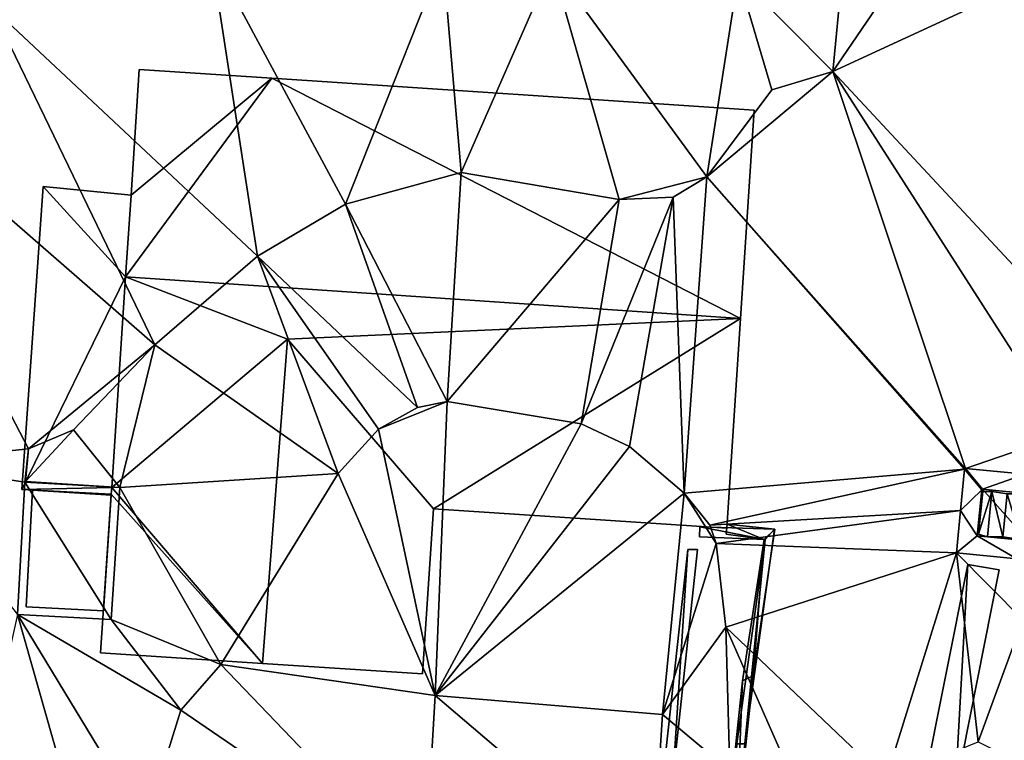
# Model space of a CAD drawing. Header units: inches. Extents: x 92348 to 92626, y 1600224 to 1600387.
# Tile 84 of 117: x 92510 to 92534, y 1600343 to 1600361. Entities that reach past the tile are written whole.
import ezdxf

# ---------------------------------------------------------------- set-up
doc = ezdxf.new("R2010")
doc.units = ezdxf.units.IN
doc.header["$MEASUREMENT"] = 0
for name, color, linetype in [('Bygning', 10, 'Continuous'), ('Objekter_Gjerde', 10, 'Continuous'), ('Objekter_Hekk', 10, 'Continuous'), ('Objekter_Mur', 10, 'Continuous'), ('Terreng_ortofoto', 10, 'Continuous')]:
    doc.layers.add(name, color=color, linetype=linetype)

msp = doc.modelspace()

# ---------------------------------------------------------------- linework, layer by layer
at = {"layer": 'Bygning', "color": 74, "true_color": 0x55aa00}
for points in [[(92512.278, 1600356.582, 119.096), (92512.483, 1600359.689, 116.98), (92512.483, 1600359.689, 113.686), (92512.278, 1600356.582, 113.355)], [(92512.483, 1600359.689, 116.98), (92515.76, 1600359.473, 116.97), (92515.76, 1600359.473, 113.513), (92512.483, 1600359.689, 113.686)], [(92515.76, 1600359.473, 116.97), (92527.699, 1600358.683, 116.97), (92527.699, 1600358.683, 113.019), (92515.76, 1600359.473, 113.513)], [(92527.699, 1600358.683, 116.97), (92527.358, 1600353.528, 120.47), (92527.358, 1600353.528, 112.66), (92527.699, 1600358.683, 113.019)], [(92509.578, 1600349.301, 114.32), (92510.104, 1600356.793, 114.32), (92510.104, 1600356.793, 115.07), (92509.578, 1600349.301, 115.07)], [(92509.578, 1600349.301, 114.32), (92510.104, 1600356.793, 114.32), (92510.104, 1600356.793, 115.07), (92509.578, 1600349.301, 115.07)], [(92510.104, 1600356.793, 114.32), (92512.278, 1600356.582, 114.32), (92512.278, 1600356.582, 115.07), (92510.104, 1600356.793, 115.07)], [(92510.104, 1600356.793, 114.32), (92512.278, 1600356.582, 114.32), (92512.278, 1600356.582, 115.07), (92510.104, 1600356.793, 115.07)], [(92512.143, 1600354.564, 120.47), (92512.278, 1600356.582, 119.096), (92512.278, 1600356.582, 113.355), (92512.143, 1600354.564, 113.195)], [(92511.801, 1600349.349, 116.92), (92512.143, 1600354.564, 120.47), (92512.143, 1600354.564, 113.195), (92511.801, 1600349.349, 112.933)], [(92527.358, 1600353.528, 120.47), (92527.017, 1600348.342, 116.92), (92527.017, 1600348.342, 112.056), (92527.358, 1600353.528, 112.66)], [(92515.531, 1600344.989, 119.89), (92519.488, 1600344.736, 116.98), (92519.764, 1600348.822, 116.92), (92516.15, 1600353.02, 119.89)], [(92515.531, 1600344.989, 119.89), (92519.488, 1600344.736, 116.98), (92519.764, 1600348.822, 116.92), (92516.15, 1600353.02, 119.89)], [(92511.789, 1600349.179, 114.32), (92509.578, 1600349.301, 114.32), (92509.578, 1600349.301, 115.07), (92511.789, 1600349.179, 115.07)], [(92511.789, 1600349.179, 114.32), (92509.578, 1600349.301, 114.32), (92509.578, 1600349.301, 115.07), (92511.789, 1600349.179, 115.07)], [(92509.681, 1600346.397, 113.19), (92509.838, 1600349.285, 113.19), (92509.838, 1600349.285, 113.05), (92509.681, 1600346.397, 112.673)], [(92509.681, 1600346.397, 113.19), (92509.838, 1600349.285, 113.19), (92509.838, 1600349.285, 113.94), (92509.681, 1600346.397, 113.94)], [(92509.681, 1600346.397, 113.19), (92509.838, 1600349.285, 113.19), (92509.838, 1600349.285, 113.94), (92509.681, 1600346.397, 113.94)], [(92509.838, 1600349.285, 113.19), (92509.681, 1600346.397, 113.19), (92511.599, 1600346.292, 113.19), (92511.787, 1600349.159, 113.19)], [(92509.838, 1600349.285, 113.19), (92509.681, 1600346.397, 113.19), (92511.599, 1600346.292, 113.19), (92511.787, 1600349.159, 113.19)], [(92509.838, 1600349.285, 113.19), (92511.787, 1600349.159, 113.19), (92511.787, 1600349.159, 112.911), (92509.838, 1600349.285, 113.05)], [(92509.838, 1600349.285, 113.19), (92511.787, 1600349.159, 113.19), (92511.787, 1600349.159, 113.94), (92509.838, 1600349.285, 113.94)], [(92509.838, 1600349.285, 113.19), (92511.787, 1600349.159, 113.19), (92511.787, 1600349.159, 113.94), (92509.838, 1600349.285, 113.94)], [(92511.789, 1600349.179, 116.922), (92511.801, 1600349.349, 116.92), (92511.801, 1600349.349, 112.933), (92511.789, 1600349.179, 112.914)], [(92511.525, 1600345.253, 116.98), (92511.789, 1600349.179, 116.922), (92511.789, 1600349.179, 112.914), (92511.525, 1600345.253, 112.378)], [(92511.787, 1600349.159, 113.19), (92511.599, 1600346.292, 113.19), (92511.599, 1600346.292, 112.588), (92511.787, 1600349.159, 112.911)], [(92511.787, 1600349.159, 113.19), (92511.599, 1600346.292, 113.19), (92511.599, 1600346.292, 113.94), (92511.787, 1600349.159, 113.94)], [(92511.787, 1600349.159, 113.19), (92511.599, 1600346.292, 113.19), (92511.599, 1600346.292, 113.94), (92511.787, 1600349.159, 113.94)], [(92519.764, 1600348.822, 116.92), (92519.488, 1600344.736, 116.98), (92519.488, 1600344.736, 111.299), (92519.764, 1600348.822, 111.717)], [(92527.017, 1600348.342, 116.92), (92519.764, 1600348.822, 116.92), (92519.764, 1600348.822, 111.717), (92527.017, 1600348.342, 112.056)], [(92511.599, 1600346.292, 113.19), (92509.681, 1600346.397, 113.19), (92509.681, 1600346.397, 112.673), (92511.599, 1600346.292, 112.588)], [(92511.599, 1600346.292, 113.19), (92509.681, 1600346.397, 113.19), (92509.681, 1600346.397, 113.94), (92511.599, 1600346.292, 113.94)], [(92511.599, 1600346.292, 113.19), (92509.681, 1600346.397, 113.19), (92509.681, 1600346.397, 113.94), (92511.599, 1600346.292, 113.94)], [(92515.531, 1600344.989, 119.89), (92511.525, 1600345.253, 116.98), (92511.525, 1600345.253, 112.378), (92515.531, 1600344.989, 111.861)], [(92519.488, 1600344.736, 116.98), (92515.531, 1600344.989, 119.89), (92515.531, 1600344.989, 111.861), (92519.488, 1600344.736, 111.299)]]:
    msp.add_3dface(points, dxfattribs=at)
at = {"layer": 'Terreng_ortofoto'}
for points in [[(92514.252, 1600362.562, 114), (92508.817, 1600361.238, 114), (92515.407, 1600355.07, 113)], [(92517.588, 1600356.36, 113), (92519.992, 1600362.438, 114), (92514.252, 1600362.562, 114)], [(92517.588, 1600356.36, 113), (92514.252, 1600362.562, 114), (92515.407, 1600355.07, 113)], [(92517.588, 1600356.36, 113), (92520.449, 1600357.144, 113), (92519.992, 1600362.438, 114)], [(92522.701, 1600362.278, 114), (92519.992, 1600362.438, 114), (92520.449, 1600357.144, 113)], [(92522.701, 1600362.278, 114), (92520.449, 1600357.144, 113), (92524.355, 1600356.472, 113)], [(92527.297, 1600362.007, 114), (92522.701, 1600362.278, 114), (92526.52, 1600357.032, 113)], [(92526.52, 1600357.032, 113), (92522.701, 1600362.278, 114), (92524.355, 1600356.472, 113)], [(92527.297, 1600362.007, 114), (92526.52, 1600357.032, 113), (92528.131, 1600359.185, 113)], [(92529.867, 1600361.957, 114), (92527.297, 1600362.007, 114), (92529.643, 1600359.64, 113)], [(92527.297, 1600362.007, 114), (92528.131, 1600359.185, 113), (92529.643, 1600359.64, 113)], [(92529.643, 1600359.64, 113), (92536.895, 1600351.846, 112), (92534.953, 1600362.098, 113)], [(92529.643, 1600359.64, 113), (92534.953, 1600362.098, 113), (92531.311, 1600362.093, 114)], [(92529.867, 1600361.957, 114), (92529.643, 1600359.64, 113), (92531.311, 1600362.093, 114)], [(92508.817, 1600361.238, 114), (92504.696, 1600359.994, 114), (92512.864, 1600352.879, 113)], [(92508.817, 1600361.238, 114), (92512.864, 1600352.879, 113), (92515.407, 1600355.07, 113)], [(92504.696, 1600359.994, 114), (92506.502, 1600349.966, 113), (92509.742, 1600350.3, 113)], [(92504.696, 1600359.994, 114), (92509.742, 1600350.3, 113), (92512.864, 1600352.879, 113)], [(92529.643, 1600359.64, 113), (92528.131, 1600359.185, 113), (92526.52, 1600357.032, 113)], [(92529.643, 1600359.64, 113), (92526.52, 1600357.032, 113), (92532.923, 1600349.819, 112.759)], [(92529.643, 1600359.64, 113), (92532.923, 1600349.819, 112.759), (92535.397, 1600350.67, 112)], [(92529.643, 1600359.64, 113), (92535.397, 1600350.67, 112), (92536.895, 1600351.846, 112)], [(92517.588, 1600356.36, 113), (92520.096, 1600351.478, 112), (92520.449, 1600357.144, 113)], [(92524.355, 1600356.472, 113), (92520.449, 1600357.144, 113), (92520.096, 1600351.478, 112)], [(92526.52, 1600357.032, 113), (92524.355, 1600356.472, 113), (92525.688, 1600356.531, 113)], [(92526.52, 1600357.032, 113), (92525.688, 1600356.531, 113), (92525.966, 1600349.21, 112)], [(92526.52, 1600357.032, 113), (92525.966, 1600349.21, 112), (92532.901, 1600349.801, 112.759)], [(92526.52, 1600357.032, 113), (92532.901, 1600349.801, 112.759), (92532.923, 1600349.819, 112.759)], [(92517.588, 1600356.36, 113), (92515.407, 1600355.07, 113), (92519.362, 1600351.326, 112)], [(92517.588, 1600356.36, 113), (92519.362, 1600351.326, 112), (92520.096, 1600351.478, 112)], [(92524.355, 1600356.472, 113), (92520.096, 1600351.478, 112), (92523.415, 1600350.92, 112)], [(92524.355, 1600356.472, 113), (92523.415, 1600350.92, 112), (92525.688, 1600356.531, 113)], [(92525.688, 1600356.531, 113), (92523.415, 1600350.92, 112), (92524.613, 1600350.362, 112)], [(92525.688, 1600356.531, 113), (92524.613, 1600350.362, 112), (92525.966, 1600349.21, 112)], [(92517.402, 1600349.691, 112), (92515.407, 1600355.07, 113), (92512.864, 1600352.879, 113)], [(92518.399, 1600350.788, 112), (92515.407, 1600355.07, 113), (92517.402, 1600349.691, 112)], [(92518.399, 1600350.788, 112), (92519.362, 1600351.326, 112), (92515.407, 1600355.07, 113)], [(92512.864, 1600352.879, 113), (92509.742, 1600350.3, 113), (92510.854, 1600350.774, 113)], [(92512, 1600349.346, 112.92), (92512.864, 1600352.879, 113), (92510.854, 1600350.774, 113)], [(92517.402, 1600349.691, 112), (92512.864, 1600352.879, 113), (92512, 1600349.346, 112.92)], [(92519.805, 1600344.198, 111.21), (92520.096, 1600351.478, 112), (92518.399, 1600350.788, 112)], [(92518.399, 1600350.788, 112), (92520.096, 1600351.478, 112), (92519.362, 1600351.326, 112)], [(92519.805, 1600344.198, 111.21), (92523.415, 1600350.92, 112), (92520.096, 1600351.478, 112)], [(92512, 1600349.346, 112.92), (92510.854, 1600350.774, 113), (92509.669, 1600349.496, 113.084)], [(92510.854, 1600350.774, 113), (92509.742, 1600350.3, 113), (92509.669, 1600349.496, 113.084)], [(92519.805, 1600344.198, 111.21), (92518.399, 1600350.788, 112), (92517.402, 1600349.691, 112)], [(92519.805, 1600344.198, 111.21), (92524.613, 1600350.362, 112), (92523.415, 1600350.92, 112)], [(92532.923, 1600349.819, 112.759), (92534.397, 1600349.675, 112.335), (92535.397, 1600350.67, 112)], [(92509.648, 1600349.478, 113.084), (92509.742, 1600350.3, 113), (92506.502, 1600349.966, 113)], [(92509.669, 1600349.496, 113.084), (92509.742, 1600350.3, 113), (92509.648, 1600349.478, 113.084)], [(92519.805, 1600344.198, 111.21), (92525.966, 1600349.21, 112), (92524.613, 1600350.362, 112)], [(92509.47, 1600346.208, 112.655), (92509.648, 1600349.478, 113.084), (92506.502, 1600349.966, 113)], [(92532.901, 1600349.801, 112.759), (92525.966, 1600349.21, 112), (92526.598, 1600348.415, 112)], [(92532.901, 1600349.801, 112.759), (92526.598, 1600348.415, 112), (92532.802, 1600348.774, 112.901)], [(92532.901, 1600349.801, 112.759), (92532.802, 1600348.774, 112.901), (92533.324, 1600349.288, 112.833)], [(92532.923, 1600349.819, 112.759), (92532.901, 1600349.801, 112.759), (92533.324, 1600349.288, 112.833)], [(92532.923, 1600349.819, 112.759), (92533.324, 1600349.288, 112.833), (92533.346, 1600349.306, 112.833)], [(92532.923, 1600349.819, 112.759), (92533.346, 1600349.306, 112.833), (92534.397, 1600349.675, 112.335)], [(92512, 1600349.346, 112.92), (92509.669, 1600349.496, 113.084), (92509.648, 1600349.478, 113.084)], [(92514.5, 1600344.965, 112), (92517.402, 1600349.691, 112), (92512, 1600349.346, 112.92)], [(92519.805, 1600344.198, 111.21), (92517.402, 1600349.691, 112), (92514.5, 1600344.965, 112)], [(92534.397, 1600349.675, 112.335), (92533.346, 1600349.306, 112.833), (92534.586, 1600349.185, 112.249)], [(92511.786, 1600346.081, 112.553), (92509.648, 1600349.478, 113.084), (92509.47, 1600346.208, 112.655)], [(92511.786, 1600346.081, 112.553), (92512, 1600349.346, 112.92), (92509.648, 1600349.478, 113.084)], [(92514.5, 1600344.965, 112), (92512, 1600349.346, 112.92), (92511.786, 1600346.081, 112.553)], [(92533.214, 1600348.149, 112.833), (92533.324, 1600349.288, 112.833), (92532.802, 1600348.774, 112.901)], [(92533.214, 1600348.149, 112.833), (92534.474, 1600348.026, 112.247), (92533.346, 1600349.306, 112.833)], [(92533.214, 1600348.149, 112.833), (92533.346, 1600349.306, 112.833), (92533.324, 1600349.288, 112.833)], [(92534.586, 1600349.185, 112.249), (92533.346, 1600349.306, 112.833), (92534.474, 1600348.026, 112.247)], [(92525.427, 1600343.727, 111.18), (92525.966, 1600349.21, 112), (92519.805, 1600344.198, 111.21)], [(92525.427, 1600343.727, 111.18), (92526.758, 1600347.961, 112), (92525.966, 1600349.21, 112)], [(92525.966, 1600349.21, 112), (92526.758, 1600347.961, 112), (92526.598, 1600348.415, 112)], [(92532.802, 1600348.774, 112.901), (92526.598, 1600348.415, 112), (92526.758, 1600347.961, 112)], [(92532.701, 1600347.727, 112.67), (92532.802, 1600348.774, 112.901), (92526.758, 1600347.961, 112)], [(92532.701, 1600347.727, 112.67), (92533.214, 1600348.149, 112.833), (92532.802, 1600348.774, 112.901)], [(92532.701, 1600347.727, 112.67), (92534.195, 1600347.581, 112.295), (92533.214, 1600348.149, 112.833)], [(92533.214, 1600348.149, 112.833), (92534.195, 1600347.581, 112.295), (92534.474, 1600348.026, 112.247)], [(92525.427, 1600343.727, 111.18), (92526.99, 1600345.894, 112), (92526.758, 1600347.961, 112)], [(92526.99, 1600345.894, 112), (92532.701, 1600347.727, 112.67), (92526.758, 1600347.961, 112)], [(92530.954, 1600342.119, 112), (92532.701, 1600347.727, 112.67), (92526.99, 1600345.894, 112)], [(92533.237, 1600343.056, 112), (92532.701, 1600347.727, 112.67), (92530.954, 1600342.119, 112)], [(92533.237, 1600343.056, 112), (92534.338, 1600346.072, 112), (92532.701, 1600347.727, 112.67)], [(92534.338, 1600346.072, 112), (92534.195, 1600347.581, 112.295), (92532.701, 1600347.727, 112.67)], [(92511.389, 1600339.435, 112), (92509.47, 1600346.208, 112.655), (92507.414, 1600336.977, 112)], [(92512.626, 1600340.997, 112), (92509.47, 1600346.208, 112.655), (92511.389, 1600339.435, 112)], [(92512.626, 1600340.997, 112), (92513.513, 1600343.838, 112), (92509.47, 1600346.208, 112.655)], [(92513.513, 1600343.838, 112), (92511.786, 1600346.081, 112.553), (92509.47, 1600346.208, 112.655)], [(92514.5, 1600344.965, 112), (92511.786, 1600346.081, 112.553), (92513.513, 1600343.838, 112)], [(92536.353, 1600341.512, 111), (92534.338, 1600346.072, 112), (92533.237, 1600343.056, 112)], [(92527.096, 1600342.339, 112), (92526.99, 1600345.894, 112), (92525.427, 1600343.727, 111.18)], [(92527.096, 1600342.339, 112), (92528.833, 1600341.718, 112), (92526.99, 1600345.894, 112)], [(92528.833, 1600341.718, 112), (92530.954, 1600342.119, 112), (92526.99, 1600345.894, 112)], [(92519.541, 1600339.712, 111.13), (92514.5, 1600344.965, 112), (92513.513, 1600343.838, 112)], [(92519.805, 1600344.198, 111.21), (92514.5, 1600344.965, 112), (92519.541, 1600339.712, 111.13)], [(92525.162, 1600339.63, 111.02), (92519.805, 1600344.198, 111.21), (92519.541, 1600339.712, 111.13)], [(92525.162, 1600339.63, 111.02), (92525.427, 1600343.727, 111.18), (92519.805, 1600344.198, 111.21)], [(92519.541, 1600339.712, 111.13), (92513.513, 1600343.838, 112), (92512.626, 1600340.997, 112)], [(92527.096, 1600342.339, 112), (92525.427, 1600343.727, 111.18), (92525.162, 1600339.63, 111.02)]]:
    msp.add_3dface(points, dxfattribs=at)

# ---------------------------------------------------------------- meshes
at = {"layer": 'Bygning', "color": 74, "true_color": 0x55aa00}
mesh = msp.add_polyface(dxfattribs=at)
corners = [(92512.483, 1600359.689, 116.98), (92512.278, 1600356.582, 119.096), (92515.76, 1600359.473, 116.97), (92512.143, 1600354.564, 120.47), (92527.358, 1600353.528, 120.47), (92527.699, 1600358.683, 116.97)]
mesh.append_faces([[corners[k] for k in face] for face in [(4, 5, 2), (3, 4, 2), (1, 3, 2), (0, 1, 2)]])
mesh = msp.add_polyface(dxfattribs=at)
corners = [(92512.483, 1600359.689, 116.98), (92512.278, 1600356.582, 119.096), (92515.76, 1600359.473, 116.97), (92512.143, 1600354.564, 120.47), (92527.358, 1600353.528, 120.47), (92527.699, 1600358.683, 116.97)]
mesh.append_faces([[corners[k] for k in face] for face in [(4, 5, 2), (3, 4, 2), (1, 3, 2), (0, 1, 2)]])
mesh = msp.add_polyface(dxfattribs=at)
corners = [(92511.801, 1600349.349, 114.32), (92509.578, 1600349.301, 114.32), (92511.789, 1600349.179, 114.32), (92510.104, 1600356.793, 114.32), (92512.143, 1600354.564, 114.32), (92512.278, 1600356.582, 114.32)]
mesh.append_faces([[corners[k] for k in face] for face in [(4, 1, 0), (5, 3, 4), (3, 1, 4), (0, 1, 2)]])
mesh = msp.add_polyface(dxfattribs=at)
corners = [(92511.801, 1600349.349, 114.32), (92509.578, 1600349.301, 114.32), (92511.789, 1600349.179, 114.32), (92510.104, 1600356.793, 114.32), (92512.143, 1600354.564, 114.32), (92512.278, 1600356.582, 114.32)]
mesh.append_faces([[corners[k] for k in face] for face in [(4, 1, 0), (5, 3, 4), (3, 1, 4), (0, 1, 2)]])
mesh = msp.add_polyface(dxfattribs=at)
corners = [(92511.801, 1600349.349, 116.92), (92516.15, 1600353.02, 119.89), (92512.143, 1600354.564, 120.47), (92527.358, 1600353.528, 120.47), (92519.764, 1600348.822, 116.92), (92527.017, 1600348.342, 116.92)]
mesh.append_faces([[corners[k] for k in face] for face in [(3, 1, 4), (3, 4, 5), (2, 1, 3), (0, 1, 2)]])
mesh = msp.add_polyface(dxfattribs=at)
corners = [(92511.801, 1600349.349, 116.92), (92516.15, 1600353.02, 119.89), (92512.143, 1600354.564, 120.47), (92527.358, 1600353.528, 120.47), (92519.764, 1600348.822, 116.92), (92527.017, 1600348.342, 116.92)]
mesh.append_faces([[corners[k] for k in face] for face in [(3, 1, 4), (3, 4, 5), (2, 1, 3), (0, 1, 2)]])
mesh = msp.add_polyface(dxfattribs=at)
corners = [(92516.15, 1600353.02, 119.89), (92511.801, 1600349.349, 116.92), (92515.531, 1600344.989, 119.89), (92511.789, 1600349.179, 116.922), (92511.525, 1600345.253, 116.98)]
mesh.append_faces([[corners[k] for k in face] for face in [(2, 1, 3), (2, 3, 4), (0, 1, 2)]])
mesh = msp.add_polyface(dxfattribs=at)
corners = [(92516.15, 1600353.02, 119.89), (92511.801, 1600349.349, 116.92), (92515.531, 1600344.989, 119.89), (92511.789, 1600349.179, 116.922), (92511.525, 1600345.253, 116.98)]
mesh.append_faces([[corners[k] for k in face] for face in [(2, 1, 3), (2, 3, 4), (0, 1, 2)]])
at = {"layer": 'Objekter_Gjerde', "color": 24, "true_color": 0xaa170d}
mesh = msp.add_polyface(dxfattribs=at)
corners = [(92527.461, 1600343, 112.92), (92527.461, 1600343, 112.063), (92528.195, 1600348.312, 112.223), (92528.195, 1600348.312, 113.22), (92526.34, 1600348.125, 113.21), (92526.348, 1600348.375, 111.955), (92526.34, 1600348.125, 111.916), (92526.348, 1600348.375, 113.21), (92527.969, 1600348.062, 112.171), (92527.969, 1600348.062, 113.22), (92526.805, 1600338.375, 112), (92526.805, 1600338.375, 111.032), (92527, 1600338.375, 111.047), (92527, 1600338.375, 112), (92527.266, 1600343, 112.92), (92527.266, 1600343, 112.041)]
mesh.append_faces([[corners[k] for k in face] for face in [(13, 10, 12), (10, 11, 12), (14, 13, 0), (3, 9, 0), (3, 7, 9), (0, 9, 14), (9, 7, 4), (13, 14, 10), (14, 13, 0), (3, 9, 0), (3, 7, 9), (0, 9, 14), (9, 7, 4), (13, 14, 10), (15, 12, 1), (1, 2, 8), (8, 2, 5), (1, 8, 15), (8, 5, 6), (12, 15, 11), (15, 12, 1), (1, 2, 8), (8, 2, 5), (1, 8, 15), (8, 5, 6), (12, 15, 11), (10, 14, 15), (10, 15, 11), (10, 14, 15), (10, 15, 11), (0, 13, 1), (13, 12, 1), (14, 9, 8), (14, 8, 15), (9, 4, 8), (4, 6, 8), (4, 7, 5), (4, 5, 6), (7, 3, 2), (7, 2, 5), (7, 3, 2), (7, 2, 5), (14, 9, 8), (14, 8, 15), (3, 0, 2), (0, 1, 2), (0, 13, 1), (13, 12, 1), (13, 10, 12), (10, 11, 12), (9, 4, 8), (4, 6, 8), (4, 7, 5), (4, 5, 6), (3, 0, 2), (0, 1, 2)]], dxfattribs={"color": 25})
mesh = msp.add_polyface(dxfattribs=at)
corners = [(92527.461, 1600343, 112.92), (92527.461, 1600343, 112.063), (92528.195, 1600348.312, 112.223), (92528.195, 1600348.312, 113.22), (92526.34, 1600348.125, 113.21), (92526.348, 1600348.375, 111.955), (92526.34, 1600348.125, 111.916), (92526.348, 1600348.375, 113.21), (92527.969, 1600348.062, 112.171), (92527.969, 1600348.062, 113.22), (92526.805, 1600338.375, 112), (92526.805, 1600338.375, 111.032), (92527, 1600338.375, 111.047), (92527, 1600338.375, 112), (92527.266, 1600343, 112.92), (92527.266, 1600343, 112.041)]
mesh.append_faces([[corners[k] for k in face] for face in [(13, 10, 12), (10, 11, 12), (14, 13, 0), (3, 9, 0), (3, 7, 9), (0, 9, 14), (9, 7, 4), (13, 14, 10), (14, 13, 0), (3, 9, 0), (3, 7, 9), (0, 9, 14), (9, 7, 4), (13, 14, 10), (15, 12, 1), (1, 2, 8), (8, 2, 5), (1, 8, 15), (8, 5, 6), (12, 15, 11), (15, 12, 1), (1, 2, 8), (8, 2, 5), (1, 8, 15), (8, 5, 6), (12, 15, 11), (10, 14, 15), (10, 15, 11), (10, 14, 15), (10, 15, 11), (0, 13, 1), (13, 12, 1), (14, 9, 8), (14, 8, 15), (9, 4, 8), (4, 6, 8), (4, 7, 5), (4, 5, 6), (7, 3, 2), (7, 2, 5), (7, 3, 2), (7, 2, 5), (14, 9, 8), (14, 8, 15), (3, 0, 2), (0, 1, 2), (0, 13, 1), (13, 12, 1), (13, 10, 12), (10, 11, 12), (9, 4, 8), (4, 6, 8), (4, 7, 5), (4, 5, 6), (3, 0, 2), (0, 1, 2)]])
at = {"layer": 'Objekter_Hekk', "color": 24, "true_color": 0xaa170d}
mesh = msp.add_polyface(dxfattribs=at)
corners = [(92532.977, 1600347.438, 112.557), (92531.887, 1600341.938, 111.862), (92532.668, 1600341.812, 111.75), (92533.758, 1600347.312, 112.348), (92532.977, 1600347.438, 113.45), (92531.887, 1600341.938, 113.45), (92532.668, 1600341.812, 113.45), (92533.758, 1600347.312, 113.45)]
mesh.append_faces([[corners[k] for k in face] for face in [(7, 6, 3), (6, 2, 3), (6, 5, 1), (6, 1, 2), (5, 4, 0), (5, 0, 1), (4, 7, 0), (7, 3, 0), (7, 6, 3), (6, 2, 3), (6, 5, 1), (6, 1, 2), (5, 4, 0), (5, 0, 1), (4, 7, 0), (7, 3, 0), (7, 4, 6), (4, 5, 6), (7, 4, 6), (4, 5, 6), (3, 0, 2), (0, 1, 2), (3, 0, 2), (0, 1, 2)]], dxfattribs={"color": 84})
mesh = msp.add_polyface(dxfattribs=at)
corners = [(92532.977, 1600347.438, 112.557), (92531.887, 1600341.938, 111.862), (92532.668, 1600341.812, 111.75), (92533.758, 1600347.312, 112.348), (92532.977, 1600347.438, 113.45), (92531.887, 1600341.938, 113.45), (92532.668, 1600341.812, 113.45), (92533.758, 1600347.312, 113.45)]
mesh.append_faces([[corners[k] for k in face] for face in [(7, 6, 3), (6, 2, 3), (6, 5, 1), (6, 1, 2), (5, 4, 0), (5, 0, 1), (4, 7, 0), (7, 3, 0), (7, 6, 3), (6, 2, 3), (6, 5, 1), (6, 1, 2), (5, 4, 0), (5, 0, 1), (4, 7, 0), (7, 3, 0), (7, 4, 6), (4, 5, 6), (7, 4, 6), (4, 5, 6), (3, 0, 2), (0, 1, 2), (3, 0, 2), (0, 1, 2)]])
at = {"layer": 'Objekter_Mur', "color": 24, "true_color": 0xaa170d}
mesh = msp.add_polyface(dxfattribs=at)
corners = [(92534.293, 1600348.062, 112.5), (92534.402, 1600349.188, 112.5), (92534.402, 1600349.188, 111.5), (92534.293, 1600348.062, 111.5), (92534.402, 1600349.188, 112.7), (92534.293, 1600348.062, 112.7), (92534.293, 1600348.062, 111.7), (92533.848, 1600348.125, 112.7), (92533.848, 1600348.125, 111.7), (92533.957, 1600349.188, 112.7), (92533.957, 1600349.188, 111.7), (92533.957, 1600349.188, 112.885), (92533.578, 1600349.25, 112.885), (92533.848, 1600348.125, 112.885), (92533.469, 1600348.125, 112.885), (92533.848, 1600348.125, 111.885), (92533.957, 1600349.188, 111.885), (92533.578, 1600349.25, 111.885), (92533.469, 1600348.125, 111.885), (92534.402, 1600349.188, 111.7), (92533.578, 1600349.25, 112.984), (92533.469, 1600348.125, 112.984), (92533.469, 1600348.125, 111.984), (92533.578, 1600349.25, 111.984), (92533.246, 1600348.188, 112.984), (92533.246, 1600348.188, 111.984), (92533.352, 1600349.25, 112.984), (92533.352, 1600349.25, 111.984)]
mesh.append_faces([[corners[k] for k in face] for face in [(0, 1, 2), (0, 2, 3), (0, 1, 2), (0, 2, 3), (4, 5, 6), (5, 7, 8), (5, 8, 6), (7, 9, 10), (7, 10, 8), (4, 5, 6), (7, 9, 10), (7, 10, 8), (11, 12, 13), (12, 14, 13), (11, 13, 15), (11, 15, 16), (14, 12, 17), (14, 17, 18), (14, 12, 17), (14, 17, 18), (12, 11, 16), (12, 16, 17), (4, 9, 5), (9, 7, 5), (9, 4, 19), (9, 19, 10), (4, 9, 5), (9, 7, 5), (12, 11, 16), (12, 16, 17), (11, 13, 15), (11, 15, 16), (13, 14, 18), (13, 18, 15), (9, 4, 19), (9, 19, 10), (11, 12, 13), (12, 14, 13), (5, 7, 8), (5, 8, 6), (20, 21, 22), (20, 22, 23), (13, 14, 18), (13, 18, 15), (20, 21, 22), (20, 22, 23), (21, 24, 25), (21, 25, 22), (26, 20, 23), (26, 23, 27), (26, 24, 20), (24, 21, 20), (26, 20, 23), (26, 23, 27), (24, 26, 27), (24, 27, 25), (24, 26, 27), (24, 27, 25), (26, 24, 20), (24, 21, 20), (21, 24, 25), (21, 25, 22)]], dxfattribs={"color": 254})
mesh = msp.add_polyface(dxfattribs=at)
corners = [(92534.293, 1600348.062, 112.5), (92534.402, 1600349.188, 112.5), (92534.402, 1600349.188, 111.5), (92534.293, 1600348.062, 111.5), (92534.402, 1600349.188, 112.7), (92534.293, 1600348.062, 112.7), (92534.293, 1600348.062, 111.7), (92533.848, 1600348.125, 112.7), (92533.848, 1600348.125, 111.7), (92533.957, 1600349.188, 112.7), (92533.957, 1600349.188, 111.7), (92533.957, 1600349.188, 112.885), (92533.578, 1600349.25, 112.885), (92533.848, 1600348.125, 112.885), (92533.469, 1600348.125, 112.885), (92533.848, 1600348.125, 111.885), (92533.957, 1600349.188, 111.885), (92533.578, 1600349.25, 111.885), (92533.469, 1600348.125, 111.885), (92534.402, 1600349.188, 111.7), (92533.578, 1600349.25, 112.984), (92533.469, 1600348.125, 112.984), (92533.469, 1600348.125, 111.984), (92533.578, 1600349.25, 111.984), (92533.246, 1600348.188, 112.984), (92533.246, 1600348.188, 111.984), (92533.352, 1600349.25, 112.984), (92533.352, 1600349.25, 111.984)]
mesh.append_faces([[corners[k] for k in face] for face in [(0, 1, 2), (0, 2, 3), (0, 1, 2), (0, 2, 3), (4, 5, 6), (5, 7, 8), (5, 8, 6), (7, 9, 10), (7, 10, 8), (4, 5, 6), (7, 9, 10), (7, 10, 8), (11, 12, 13), (12, 14, 13), (11, 13, 15), (11, 15, 16), (14, 12, 17), (14, 17, 18), (14, 12, 17), (14, 17, 18), (12, 11, 16), (12, 16, 17), (4, 9, 5), (9, 7, 5), (9, 4, 19), (9, 19, 10), (4, 9, 5), (9, 7, 5), (12, 11, 16), (12, 16, 17), (11, 13, 15), (11, 15, 16), (13, 14, 18), (13, 18, 15), (9, 4, 19), (9, 19, 10), (11, 12, 13), (12, 14, 13), (5, 7, 8), (5, 8, 6), (20, 21, 22), (20, 22, 23), (13, 14, 18), (13, 18, 15), (20, 21, 22), (20, 22, 23), (21, 24, 25), (21, 25, 22), (26, 20, 23), (26, 23, 27), (26, 24, 20), (24, 21, 20), (26, 20, 23), (26, 23, 27), (24, 26, 27), (24, 27, 25), (24, 26, 27), (24, 27, 25), (26, 24, 20), (24, 21, 20), (21, 24, 25), (21, 25, 22)]])
mesh = msp.add_polyface(dxfattribs=at)
corners = [(92527.41, 1600344.562, 112.67), (92527.941, 1600348.062, 112.167), (92527.41, 1600344.562, 112.066), (92527.941, 1600348.062, 112.84), (92527.668, 1600344.688, 112.67), (92527.668, 1600344.688, 112.099), (92528.207, 1600348.312, 112.225), (92528.207, 1600348.312, 112.84), (92527.047, 1600338.438, 111.36), (92527.047, 1600338.438, 111.073), (92527.254, 1600340.812, 111.704), (92527.254, 1600340.812, 112.06), (92526.805, 1600338.438, 111.36), (92526.805, 1600338.438, 111.049), (92527.031, 1600348.438, 112.76), (92527, 1600348.188, 112.76), (92527.012, 1600340.812, 112.06), (92527.031, 1600348.438, 112.062), (92527, 1600348.188, 112.045), (92527.012, 1600340.812, 111.665)]
mesh.append_faces([[corners[k] for k in face] for face in [(8, 12, 9), (12, 13, 9), (12, 16, 19), (12, 19, 13), (15, 14, 17), (15, 17, 18), (2, 5, 1), (2, 19, 10), (2, 10, 5), (5, 6, 1), (19, 13, 9), (10, 19, 9), (17, 18, 1), (6, 17, 1), (2, 5, 1), (2, 19, 10), (2, 10, 5), (5, 6, 1), (19, 13, 9), (10, 19, 9), (17, 18, 1), (6, 17, 1), (4, 11, 5), (11, 10, 5), (7, 4, 6), (4, 5, 6), (4, 11, 5), (11, 10, 5), (11, 8, 10), (8, 9, 10), (12, 16, 19), (12, 19, 13), (0, 3, 1), (0, 1, 2), (3, 15, 1), (15, 18, 1), (3, 15, 1), (15, 18, 1), (16, 0, 2), (16, 2, 19), (16, 0, 2), (16, 2, 19), (0, 4, 3), (0, 16, 11), (0, 11, 4), (4, 7, 3), (16, 12, 8), (11, 16, 8), (14, 15, 3), (7, 14, 3), (15, 14, 17), (15, 17, 18), (14, 7, 6), (14, 6, 17), (14, 7, 6), (14, 6, 17), (0, 4, 3), (0, 16, 11), (0, 11, 4), (4, 7, 3), (16, 12, 8), (11, 16, 8), (14, 15, 3), (7, 14, 3), (8, 12, 9), (12, 13, 9), (11, 8, 10), (8, 9, 10), (7, 4, 6), (4, 5, 6), (0, 3, 1), (0, 1, 2)]], dxfattribs={"color": 254})
mesh = msp.add_polyface(dxfattribs=at)
corners = [(92527.41, 1600344.562, 112.67), (92527.941, 1600348.062, 112.167), (92527.41, 1600344.562, 112.066), (92527.941, 1600348.062, 112.84), (92527.668, 1600344.688, 112.67), (92527.668, 1600344.688, 112.099), (92528.207, 1600348.312, 112.225), (92528.207, 1600348.312, 112.84), (92527.047, 1600338.438, 111.36), (92527.047, 1600338.438, 111.073), (92527.254, 1600340.812, 111.704), (92527.254, 1600340.812, 112.06), (92526.805, 1600338.438, 111.36), (92526.805, 1600338.438, 111.049), (92527.031, 1600348.438, 112.76), (92527, 1600348.188, 112.76), (92527.012, 1600340.812, 112.06), (92527.031, 1600348.438, 112.062), (92527, 1600348.188, 112.045), (92527.012, 1600340.812, 111.665)]
mesh.append_faces([[corners[k] for k in face] for face in [(8, 12, 9), (12, 13, 9), (12, 16, 19), (12, 19, 13), (15, 14, 17), (15, 17, 18), (2, 5, 1), (2, 19, 10), (2, 10, 5), (5, 6, 1), (19, 13, 9), (10, 19, 9), (17, 18, 1), (6, 17, 1), (2, 5, 1), (2, 19, 10), (2, 10, 5), (5, 6, 1), (19, 13, 9), (10, 19, 9), (17, 18, 1), (6, 17, 1), (4, 11, 5), (11, 10, 5), (7, 4, 6), (4, 5, 6), (4, 11, 5), (11, 10, 5), (11, 8, 10), (8, 9, 10), (12, 16, 19), (12, 19, 13), (0, 3, 1), (0, 1, 2), (3, 15, 1), (15, 18, 1), (3, 15, 1), (15, 18, 1), (16, 0, 2), (16, 2, 19), (16, 0, 2), (16, 2, 19), (0, 4, 3), (0, 16, 11), (0, 11, 4), (4, 7, 3), (16, 12, 8), (11, 16, 8), (14, 15, 3), (7, 14, 3), (15, 14, 17), (15, 17, 18), (14, 7, 6), (14, 6, 17), (14, 7, 6), (14, 6, 17), (0, 4, 3), (0, 16, 11), (0, 11, 4), (4, 7, 3), (16, 12, 8), (11, 16, 8), (14, 15, 3), (7, 14, 3), (8, 12, 9), (12, 13, 9), (11, 8, 10), (8, 9, 10), (7, 4, 6), (4, 5, 6), (0, 3, 1), (0, 1, 2)]])
mesh = msp.add_polyface(dxfattribs=at)
corners = [(92535.996, 1600341.375, 111.25), (92535.309, 1600340.438, 111.25), (92535.309, 1600340.438, 111.093), (92535.996, 1600341.375, 111.083), (92535.23, 1600340.688, 111.25), (92535.746, 1600341.375, 111.25), (92535.23, 1600340.688, 111.159), (92535.746, 1600341.375, 111.151), (92535.184, 1600348, 112.3), (92534.738, 1600348, 112.3), (92534.738, 1600348, 111.3), (92524.309, 1600297.938, 108.963), (92522.629, 1600298.125, 107.963), (92524.309, 1600297.938, 107.963), (92522.629, 1600298.125, 108.815), (92524.309, 1600297.938, 108.815), (92524.309, 1600297.938, 107.815), (92524.277, 1600297.688, 108.815), (92524.332, 1600298.125, 108.963), (92522.652, 1600298.312, 108.963), (92524.332, 1600298.125, 107.963), (92536.078, 1600347.875, 111.9), (92535.633, 1600347.938, 111.9), (92535.633, 1600347.938, 110.9), (92536.078, 1600347.875, 110.9), (92535.633, 1600347.938, 112.1), (92535.184, 1600348, 112.1), (92535.184, 1600348, 111.1), (92535.633, 1600347.938, 111.1), (92524.277, 1600297.688, 107.815), (92533.262, 1600339.438, 111.19), (92533.262, 1600339.438, 111.09), (92536.355, 1600342.562, 111.25), (92533.395, 1600339.188, 111.19), (92533.395, 1600339.188, 111.012)]
mesh.append_faces([[corners[k] for k in face] for face in [(0, 1, 2), (0, 2, 3), (4, 5, 6), (5, 7, 6), (8, 9, 10), (11, 12, 13), (14, 15, 16), (17, 15, 14), (11, 18, 19), (19, 18, 20), (19, 18, 20), (21, 22, 23), (21, 23, 24), (25, 26, 27), (25, 27, 28), (25, 26, 27), (25, 27, 28), (21, 22, 23), (21, 23, 24), (18, 11, 13), (18, 13, 20), (11, 18, 19), (15, 29, 16), (14, 15, 16), (17, 15, 14), (11, 12, 13), (18, 11, 13), (18, 13, 20), (30, 4, 6), (30, 6, 31), (4, 5, 6), (5, 7, 6), (5, 32, 7), (0, 1, 2), (0, 2, 3), (1, 33, 2), (33, 34, 2), (33, 30, 31), (33, 31, 34), (30, 4, 6), (30, 6, 31), (5, 32, 7), (5, 4, 1), (4, 30, 1), (0, 32, 5), (0, 5, 1), (30, 33, 1), (1, 33, 2), (33, 34, 2), (33, 30, 31), (33, 31, 34), (5, 4, 1), (4, 30, 1), (0, 5, 1), (30, 33, 1), (7, 6, 2), (6, 31, 2), (3, 7, 2), (31, 34, 2), (7, 6, 2), (6, 31, 2), (3, 7, 2), (31, 34, 2)]], dxfattribs={"color": 254})
mesh = msp.add_polyface(dxfattribs=at)
corners = [(92535.996, 1600341.375, 111.25), (92535.309, 1600340.438, 111.25), (92535.309, 1600340.438, 111.093), (92535.996, 1600341.375, 111.083), (92535.23, 1600340.688, 111.25), (92535.746, 1600341.375, 111.25), (92535.23, 1600340.688, 111.159), (92535.746, 1600341.375, 111.151), (92535.184, 1600348, 112.3), (92534.738, 1600348, 112.3), (92534.738, 1600348, 111.3), (92524.309, 1600297.938, 108.963), (92522.629, 1600298.125, 107.963), (92524.309, 1600297.938, 107.963), (92522.629, 1600298.125, 108.815), (92524.309, 1600297.938, 108.815), (92524.309, 1600297.938, 107.815), (92524.277, 1600297.688, 108.815), (92524.332, 1600298.125, 108.963), (92522.652, 1600298.312, 108.963), (92524.332, 1600298.125, 107.963), (92536.078, 1600347.875, 111.9), (92535.633, 1600347.938, 111.9), (92535.633, 1600347.938, 110.9), (92536.078, 1600347.875, 110.9), (92535.633, 1600347.938, 112.1), (92535.184, 1600348, 112.1), (92535.184, 1600348, 111.1), (92535.633, 1600347.938, 111.1), (92524.277, 1600297.688, 107.815), (92533.262, 1600339.438, 111.19), (92533.262, 1600339.438, 111.09), (92536.355, 1600342.562, 111.25), (92533.395, 1600339.188, 111.19), (92533.395, 1600339.188, 111.012)]
mesh.append_faces([[corners[k] for k in face] for face in [(0, 1, 2), (0, 2, 3), (4, 5, 6), (5, 7, 6), (8, 9, 10), (11, 12, 13), (14, 15, 16), (17, 15, 14), (11, 18, 19), (19, 18, 20), (19, 18, 20), (21, 22, 23), (21, 23, 24), (25, 26, 27), (25, 27, 28), (25, 26, 27), (25, 27, 28), (21, 22, 23), (21, 23, 24), (18, 11, 13), (18, 13, 20), (11, 18, 19), (15, 29, 16), (14, 15, 16), (17, 15, 14), (11, 12, 13), (18, 11, 13), (18, 13, 20), (30, 4, 6), (30, 6, 31), (4, 5, 6), (5, 7, 6), (5, 32, 7), (0, 1, 2), (0, 2, 3), (1, 33, 2), (33, 34, 2), (33, 30, 31), (33, 31, 34), (30, 4, 6), (30, 6, 31), (5, 32, 7), (5, 4, 1), (4, 30, 1), (0, 32, 5), (0, 5, 1), (30, 33, 1), (1, 33, 2), (33, 34, 2), (33, 30, 31), (33, 31, 34), (5, 4, 1), (4, 30, 1), (0, 5, 1), (30, 33, 1), (7, 6, 2), (6, 31, 2), (3, 7, 2), (31, 34, 2), (7, 6, 2), (6, 31, 2), (3, 7, 2), (31, 34, 2)]])
mesh = msp.add_polyface(dxfattribs=at)
corners = [(92526.055, 1600347.812, 112.14), (92526.297, 1600347.812, 111.864), (92526.055, 1600347.812, 111.826), (92526.297, 1600347.812, 112.14), (92525.578, 1600339.438, 111.68), (92525.578, 1600339.438, 111.076), (92525.68, 1600342.125, 111.286), (92525.68, 1600342.125, 112.14), (92525.336, 1600339.438, 111.68), (92525.438, 1600342.125, 111.168), (92525.336, 1600339.438, 111.019), (92525.438, 1600342.125, 112.14)]
mesh.append_faces([[corners[k] for k in face] for face in [(4, 8, 5), (8, 10, 5), (3, 7, 1), (7, 6, 1), (4, 8, 5), (8, 10, 5), (8, 11, 9), (8, 9, 10), (11, 0, 2), (11, 2, 9), (0, 3, 1), (0, 1, 2), (4, 7, 11), (7, 3, 0), (7, 0, 11), (8, 4, 11), (4, 7, 11), (7, 3, 0), (7, 0, 11), (8, 4, 11), (5, 6, 9), (6, 1, 2), (6, 2, 9), (10, 5, 9), (5, 6, 9), (6, 1, 2), (6, 2, 9), (10, 5, 9), (3, 7, 1), (7, 6, 1), (7, 4, 6), (4, 5, 6), (11, 0, 2), (11, 2, 9), (8, 11, 9), (8, 9, 10), (7, 4, 6), (4, 5, 6), (0, 3, 1), (0, 1, 2)]], dxfattribs={"color": 254})
mesh = msp.add_polyface(dxfattribs=at)
corners = [(92526.055, 1600347.812, 112.14), (92526.297, 1600347.812, 111.864), (92526.055, 1600347.812, 111.826), (92526.297, 1600347.812, 112.14), (92525.578, 1600339.438, 111.68), (92525.578, 1600339.438, 111.076), (92525.68, 1600342.125, 111.286), (92525.68, 1600342.125, 112.14), (92525.336, 1600339.438, 111.68), (92525.438, 1600342.125, 111.168), (92525.336, 1600339.438, 111.019), (92525.438, 1600342.125, 112.14)]
mesh.append_faces([[corners[k] for k in face] for face in [(4, 8, 5), (8, 10, 5), (3, 7, 1), (7, 6, 1), (4, 8, 5), (8, 10, 5), (8, 11, 9), (8, 9, 10), (11, 0, 2), (11, 2, 9), (0, 3, 1), (0, 1, 2), (4, 7, 11), (7, 3, 0), (7, 0, 11), (8, 4, 11), (4, 7, 11), (7, 3, 0), (7, 0, 11), (8, 4, 11), (5, 6, 9), (6, 1, 2), (6, 2, 9), (10, 5, 9), (5, 6, 9), (6, 1, 2), (6, 2, 9), (10, 5, 9), (3, 7, 1), (7, 6, 1), (7, 4, 6), (4, 5, 6), (11, 0, 2), (11, 2, 9), (8, 11, 9), (8, 9, 10), (7, 4, 6), (4, 5, 6), (0, 3, 1), (0, 1, 2)]])

doc.saveas('drawing.dxf')
